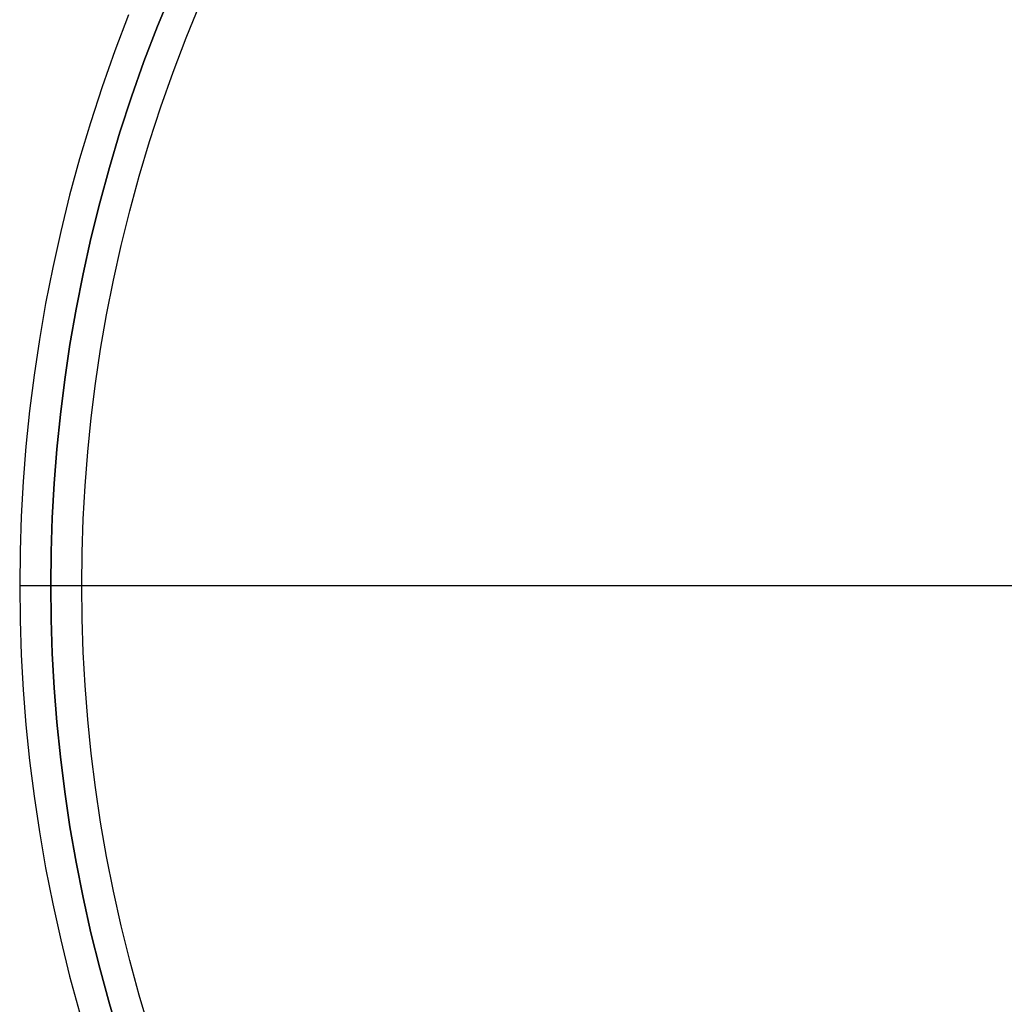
# Model space of a CAD drawing. Header units: millimetres. Extents: x 542 to 1542, y 1213 to 2213.
# Tile 2 of 10: x 542 to 859, y 1578 to 1895. Entities that reach past the tile are written whole.
import ezdxf

# ---------------------------------------------------------------- set-up
doc = ezdxf.new("R2010")
doc.units = ezdxf.units.MM
doc.layers.add('SISTEMA DE SUJECIÓN', color=7, linetype='Continuous')

msp = doc.modelspace()

# ---------------------------------------------------------------- linework, layer by layer
at = {"layer": 'SISTEMA DE SUJECIÓN'}
for points in [[(574.23, 1566.35), (570.81, 1577.77), (567.69, 1589.2), (564.86, 1600.63), (562.33, 1612.04), (560.08, 1623.44), (558.11, 1634.79), (556.43, 1646.11), (555.02, 1657.37), (553.88, 1668.57), (553, 1679.7), (552.39, 1690.75), (552.02, 1701.72), (551.9, 1712.6), (552.02, 1723.47), (552.39, 1734.44), (553, 1745.49), (553.88, 1756.63), (555.02, 1767.83), (556.43, 1779.09), (558.11, 1790.4), (560.08, 1801.76), (562.33, 1813.15), (564.86, 1824.56), (567.69, 1835.99), (570.81, 1847.42), (574.23, 1858.85), (577.95, 1870.25), (581.98, 1881.63), (586.3, 1892.96), (590.93, 1904.24)], [(590.93, 1904.24), (586.3, 1892.96), (581.98, 1881.63), (577.95, 1870.25), (574.23, 1858.85), (570.81, 1847.42), (567.69, 1835.99), (564.86, 1824.56), (562.33, 1813.15), (560.08, 1801.76), (558.11, 1790.4), (556.43, 1779.09), (555.02, 1767.83), (553.88, 1756.63), (553, 1745.49), (552.39, 1734.44), (552.02, 1723.47), (551.9, 1712.6), (552.02, 1701.72), (552.39, 1690.75), (553, 1679.7), (553.88, 1668.57), (555.02, 1657.37), (556.43, 1646.11), (558.11, 1634.79), (560.08, 1623.44), (562.33, 1612.04), (564.86, 1600.63), (567.69, 1589.2), (570.81, 1577.77), (574.23, 1566.35)], [(574.23, 1566.35), (570.81, 1577.77), (567.69, 1589.2), (564.86, 1600.63), (562.33, 1612.04), (560.08, 1623.44), (558.11, 1634.79), (556.43, 1646.11), (555.02, 1657.37), (553.88, 1668.57), (553, 1679.7), (552.39, 1690.75), (552.02, 1701.72), (551.9, 1712.6), (552.02, 1723.47), (552.39, 1734.44), (553, 1745.49), (553.88, 1756.63), (555.02, 1767.83), (556.43, 1779.09), (558.11, 1790.4), (560.08, 1801.76), (562.33, 1813.15), (564.86, 1824.56), (567.69, 1835.99), (570.81, 1847.42), (574.23, 1858.85), (577.95, 1870.25), (581.98, 1881.63), (586.3, 1892.96), (590.93, 1904.24)], [(583.78, 1569.33), (580.43, 1580.52), (577.37, 1591.72), (574.6, 1602.91), (572.11, 1614.1), (569.91, 1625.25), (567.99, 1636.38), (566.34, 1647.46), (564.96, 1658.5), (563.84, 1669.47), (562.98, 1680.37), (562.38, 1691.2), (562.02, 1701.94), (561.9, 1712.6), (562.02, 1723.25), (562.38, 1734), (562.98, 1744.82), (563.84, 1755.73), (564.96, 1766.7), (566.34, 1777.73), (567.99, 1788.81), (569.91, 1799.94), (572.11, 1811.1), (574.6, 1822.28), (577.37, 1833.47), (580.43, 1844.67), (583.78, 1855.86), (587.42, 1867.04), (591.36, 1878.18), (595.6, 1889.28), (600.13, 1900.33)], [(583.78, 1569.33), (580.43, 1580.52), (577.37, 1591.72), (574.6, 1602.91), (572.11, 1614.1), (569.91, 1625.25), (567.99, 1636.38), (566.34, 1647.46), (564.96, 1658.5), (563.84, 1669.47), (562.98, 1680.37), (562.38, 1691.2), (562.02, 1701.94), (561.9, 1712.6), (562.02, 1723.25), (562.38, 1734), (562.98, 1744.82), (563.84, 1755.73), (564.96, 1766.7), (566.34, 1777.73), (567.99, 1788.81), (569.91, 1799.94), (572.11, 1811.1), (574.6, 1822.28), (577.37, 1833.47), (580.43, 1844.67), (583.78, 1855.86), (587.42, 1867.04), (591.36, 1878.18), (595.6, 1889.28), (600.13, 1900.33)], [(583.78, 1569.33), (580.43, 1580.52), (577.37, 1591.72), (574.6, 1602.91), (572.11, 1614.1), (569.91, 1625.25), (567.99, 1636.38), (566.34, 1647.46), (564.96, 1658.5), (563.84, 1669.47), (562.98, 1680.37), (562.38, 1691.2), (562.02, 1701.94), (561.9, 1712.6), (562.02, 1723.25), (562.38, 1734), (562.98, 1744.82), (563.84, 1755.73), (564.96, 1766.7), (566.34, 1777.73), (567.99, 1788.81), (569.91, 1799.94), (572.11, 1811.1), (574.6, 1822.28), (577.37, 1833.47), (580.43, 1844.67), (583.78, 1855.86), (587.42, 1867.04), (591.36, 1878.18), (595.6, 1889.28), (600.13, 1900.33)], [(583.78, 1569.33), (580.43, 1580.52), (577.37, 1591.72), (574.6, 1602.91), (572.11, 1614.1), (569.91, 1625.25), (567.99, 1636.38), (566.34, 1647.46), (564.96, 1658.5), (563.84, 1669.47), (562.98, 1680.37), (562.38, 1691.2), (562.02, 1701.94), (561.9, 1712.6), (562.02, 1723.25), (562.38, 1734), (562.98, 1744.82), (563.84, 1755.73), (564.96, 1766.7), (566.34, 1777.73), (567.99, 1788.81), (569.91, 1799.94), (572.11, 1811.1), (574.6, 1822.28), (577.37, 1833.47), (580.43, 1844.67), (583.78, 1855.86), (587.42, 1867.04), (591.36, 1878.18), (595.6, 1889.28), (600.13, 1900.33)], [(583.78, 1569.33), (580.43, 1580.52), (577.37, 1591.72), (574.6, 1602.91), (572.11, 1614.1), (569.91, 1625.25), (567.99, 1636.38), (566.34, 1647.46), (564.96, 1658.5), (563.84, 1669.47), (562.98, 1680.37), (562.38, 1691.2), (562.02, 1701.94), (561.9, 1712.6), (562.02, 1723.25), (562.38, 1734), (562.98, 1744.82), (563.84, 1755.73), (564.96, 1766.7), (566.34, 1777.73), (567.99, 1788.81), (569.91, 1799.94), (572.11, 1811.1), (574.6, 1822.28), (577.37, 1833.47), (580.43, 1844.67), (583.78, 1855.86), (587.42, 1867.04), (591.36, 1878.18), (595.6, 1889.28), (600.13, 1900.33)], [(577, 1896.64), (572.59, 1885.08), (568.49, 1873.47), (564.69, 1861.83), (561.2, 1850.18), (558.01, 1838.51), (555.13, 1826.85), (552.54, 1815.2), (550.25, 1803.58), (548.24, 1791.99), (546.52, 1780.44), (545.08, 1768.95), (543.92, 1757.52), (543.03, 1746.17), (542.39, 1734.89), (542.02, 1723.7), (541.9, 1712.6), (542.02, 1701.5), (542.39, 1690.31), (543.03, 1679.03), (543.92, 1667.67), (545.08, 1656.24), (546.52, 1644.75), (548.24, 1633.2), (550.25, 1621.62), (552.54, 1609.99), (555.13, 1598.34), (558.01, 1586.68), (561.2, 1575.02)], [(577, 1896.64), (572.59, 1885.08), (568.49, 1873.47), (564.69, 1861.83), (561.2, 1850.18), (558.01, 1838.51), (555.13, 1826.85), (552.54, 1815.2), (550.25, 1803.58), (548.24, 1791.99), (546.52, 1780.44), (545.08, 1768.95), (543.92, 1757.52), (543.03, 1746.17), (542.39, 1734.89), (542.02, 1723.7), (541.9, 1712.6), (542.02, 1701.5), (542.39, 1690.31), (543.03, 1679.03), (543.92, 1667.67), (545.08, 1656.24), (546.52, 1644.75), (548.24, 1633.2), (550.25, 1621.62), (552.54, 1609.99), (555.13, 1598.34), (558.01, 1586.68), (561.2, 1575.02)], [(577, 1896.64), (572.59, 1885.08), (568.49, 1873.47), (564.69, 1861.83), (561.2, 1850.18), (558.01, 1838.51), (555.13, 1826.85), (552.54, 1815.2), (550.25, 1803.58), (548.24, 1791.99), (546.52, 1780.44), (545.08, 1768.95), (543.92, 1757.52), (543.03, 1746.17), (542.39, 1734.89), (542.02, 1723.7), (541.9, 1712.6), (542.02, 1701.5), (542.39, 1690.31), (543.03, 1679.03), (543.92, 1667.67), (545.08, 1656.24), (546.52, 1644.75), (548.24, 1633.2), (550.25, 1621.62), (552.54, 1609.99), (555.13, 1598.34), (558.01, 1586.68), (561.2, 1575.02)], [(541.9, 1712.6), (551.9, 1712.6)], [(541.9, 1712.6), (561.9, 1712.6)], [(551.9, 1712.6), (916.9, 1712.6)], [(561.9, 1712.6), (1521.9, 1712.6)]]:
    msp.add_lwpolyline(points, dxfattribs=at)
at = {"layer": 'SISTEMA DE SUJECIÓN', "extrusion": (1, 0, 0)}
for points in [[(1712.6, 0), (1712.6, 250)], [(1712.6, 105.83), (1712.6, 250)], [(1712.6, 0), (1712.6, 83.33)], [(1712.6, 83.33), (1712.6, 95.83)]]:
    msp.add_lwpolyline(points, dxfattribs=at)

doc.saveas('drawing.dxf')
